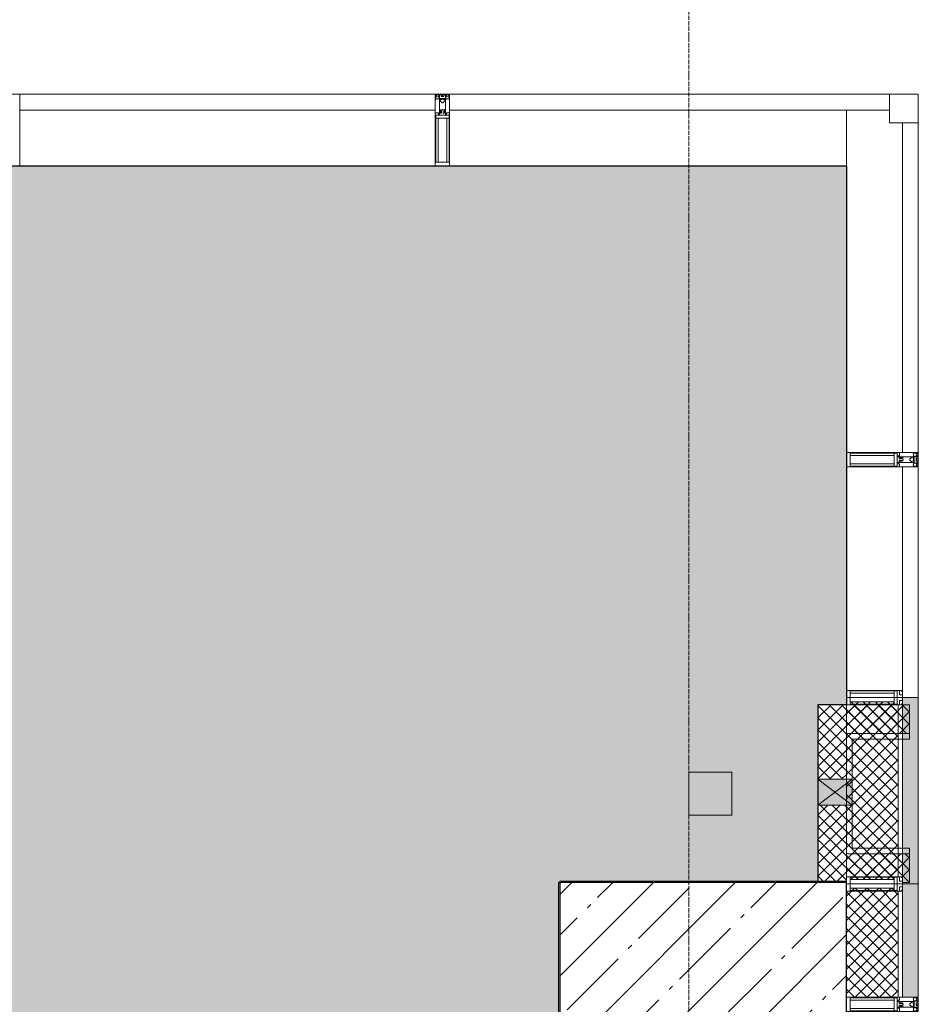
# Model space of a CAD drawing. Header units: millimetres. Extents: x 42571 to 146629, y -34435 to 73146.
# Tile 74 of 93: x 72457 to 75592, y -2039 to 1396. Entities that reach past the tile are written whole.
import ezdxf

# ---------------------------------------------------------------- set-up
doc = ezdxf.new("R2010")
doc.units = ezdxf.units.MM
doc.linetypes.add('-d1-01', pattern=[1, 0, -1])
doc.linetypes.add('-D1d1-15x02', pattern=[19, 15, -2, 0, -2])
doc.layers.get('Defpoints').update_dxf_attribs({"color": 31})
for name, color, linetype, lineweight in [('_0', 7, 'Continuous', 13), ('Импосты витража', 7, 'Continuous', 5), ('Несущие колонны', 7, 'Continuous', 5), ('Общие ребра', 7, 'Continuous', 5), ('Окна', 7, 'Continuous', 5), ('Оси', 7, 'Continuous', 5), ('Отделка 2 _5_', 7, 'Continuous', 5), ('Панели витража', 7, 'Continuous', 5), ('Перекрытия', 7, 'Continuous', 5), ('Стены', 7, 'Continuous', 5), ('Термическая_воздушная прослойка _3_', 7, 'Continuous', 5), ('Элементы узлов', 7, 'Continuous', 5)]:
    doc.layers.add(name, color=color, linetype=linetype, lineweight=lineweight)
doc.layers.add('_Разделитель помещений_', color=7, linetype='-d1-01', lineweight=5, true_color=0x0080c0)
pattern_1 = [(45, (0, 0), (-21.2132034, 21.2132034), []), (135, (0, 0), (-21.2132034, -21.2132034), [])]
pattern_2 = [(45, (-51337.114, -26686.746), (-21.2132034, 21.2132034), []), (135, (-51337.114, -26686.746), (-21.2132034, -21.2132034), [])]

# ---------------------------------------------------------------- blocks, each defined once
blk = doc.blocks.new('System Panel - A_PAN_Glass-8133549-50_AS_Plan_L01_Маркировочный - зависимый 4')
at = {"layer": 'Панели витража'}
for p, q in [((575, 0), (-575, 0)), ((-575, 0), (-575, -55)), ((575, -55), (575, 0)), ((-575, -55), (575, -55))]:
    blk.add_line(p, q, dxfattribs=at)
blk = doc.blocks.new('Rectangular Mullion - R_StandardFrame_50Wx250H-8133542-50_AS_Plan_L01_Маркировочный - зависимый 4')
at = {"layer": 'Импосты витража'}
for p, q in [((84358.7, 63278.4), (84108.7, 63278.4)), ((84108.7, 63278.4), (84358.7, 63278.4)), ((84358.7, 63278.4), (84358.7, 62003.4)), ((84358.7, 62003.4), (84358.7, 63278.4)), ((84108.7, 62003.4), (84108.7, 63223.4)), ((84108.7, 62003.4), (84108.7, 63223.4))]:
    blk.add_line(p, q, dxfattribs=at)
blk = doc.blocks.new('Quad Corner Mullion - Q_0_100_-50-5001269-50_AS_Plan_L01_Маркировочный - зависимый 4')
at = {"layer": 'Импосты витража', "lineweight": 9}
for p, q in [((-100, 100), (0, 100)), ((-100, 0), (-100, 100)), ((0, 100), (0, 0)), ((0, 0), (-100, 0))]:
    blk.add_line(p, q, dxfattribs=at)
blk = doc.blocks.new('System Panel - A_PAN_Glass-5001272-50_AS_Plan_L01_Маркировочный - зависимый 4')
at = {"layer": 'Панели витража'}
for p, q in [((767.5, 0), (-767.5, 0)), ((-767.5, 0), (-767.5, -55)), ((767.5, -55), (767.5, 0)), ((-767.5, -55), (767.5, -55))]:
    blk.add_line(p, q, dxfattribs=at)
blk = doc.blocks.new('Rectangular Mullion - R_StandardFrame_50Wx250H-4576796-50_AS_Plan_L01_Маркировочный - зависимый 4')
at = {"layer": 'Импосты витража'}
for p, q in [((82698.7, 63278.4), (84358.7, 63278.4)), ((84358.7, 63278.4), (82698.7, 63278.4)), ((84358.7, 63278.4), (84358.7, 63028.4)), ((84358.7, 63028.4), (84358.7, 63278.4)), ((84108.7, 63028.4), (82698.7, 63028.4)), ((84108.7, 63028.4), (82698.7, 63028.4))]:
    blk.add_line(p, q, dxfattribs=at)
blk = doc.blocks.new('Rectangular Mullion - 50Wx250H-V11-50_AS_Plan_L01_Маркировочный - зависимый 4')
at = {"layer": 'Элементы узлов'}
for p, q in [((-25, 65.2), (-25, 250)), ((-25, 250), (0, 250)), ((25, 250), (0, 250)), ((25, 65.2), (25, 250)), ((-23, 237.3), (0, 237.3)), ((-23, 237.3), (-23, 73.6)), ((-14.9, 84), (-14.9, 237.3)), ((23, 237.3), (0, 237.3)), ((14.9, 84), (14.9, 237.3)), ((23, 237.3), (23, 73.6)), ((0, 84), (-23, 84)), ((-0.5, 73.6), (-23, 73.6)), ((-14, 71.3), (-14, 65.2)), ((-10, 71.3), (-14, 71.3)), ((-10, 53), (-10, 71.3)), ((0, 84), (23, 84)), ((0.5, 73.6), (23, 73.6)), ((10, 71.3), (14, 71.3)), ((10, 53), (10, 71.3)), ((14, 71.3), (14, 65.2)), ((-14, 65.2), (-25, 65.2)), ((-8.7, 53), (-10, 53)), ((-10, 53), (-10, 17)), ((-8.7, 53), (-7, 54.7)), ((-7, 65.2), (-5.9, 67.3)), ((-7, 65.2), (-7, 54.7)), ((-4.1, 67.3), (-5.9, 67.3)), ((-4.1, 67.3), (-2.9, 65.1)), ((-2.9, 65.1), (-2.9, 54.6)), ((-1.3, 53), (-2.9, 54.6)), ((0, 53), (-1.3, 53)), ((0, 53), (1.3, 53)), ((1.3, 53), (2.9, 54.6)), ((4.1, 67.3), (2.9, 65.1)), ((2.9, 65.1), (2.9, 54.6)), ((4.1, 67.3), (5.9, 67.3)), ((7, 65.2), (5.9, 67.3)), ((7, 65.2), (7, 54.7)), ((8.7, 53), (7, 54.7)), ((8.7, 53), (10, 53)), ((10, 53), (10, 17)), ((14, 65.2), (25, 65.2)), ((-23.8, 14.6), (-25, 14.2)), ((-25, 0), (-25, 14.2)), ((-22.3, 17), (-23.8, 17)), ((-23.8, 17), (-23.8, 14.6)), ((-22.5, 10.6), (-23.8, 14.6)), ((-22.5, 10.6), (-23.7, 9.9)), ((-23.7, 1.3), (-23.7, 9.9)), ((-23.7, 1.3), (-11.8, 1.3)), ((-23.2, 10.2), (-22.5, 8)), ((-22.5, 8), (-22.5, 4.5)), ((-21.3, 4.5), (-22.5, 4.5)), ((-22.3, 17), (-22.3, 16)), ((-22.3, 16), (-21.3, 16)), ((-19, 17.6), (-21.3, 16)), ((-21.3, 4.5), (-21.3, 6.5)), ((-21.3, 6.5), (-14.2, 6.5)), ((-18.4, 16.6), (-19, 17.6)), ((-7.4, 16.6), (-18.4, 16.6)), ((-14.2, 6.5), (-14.2, 4.5)), ((-13.2, 4.5), (-14.2, 4.5)), ((-13.2, 4.5), (-12.2, 7.2)), ((-12.7, 7.6), (-11.3, 11.4)), ((-12.7, 7.6), (-11.8, 6.9)), ((-12.2, 9), (-12.2, 14.8)), ((-12.2, 14.8), (0, 14.8)), ((-11.8, 1.3), (-11.8, 6.9)), ((-10.5, 11.2), (-11.3, 11.4)), ((-10.5, 1.5), (-10.5, 11.2)), ((-4.8, 1.5), (-10.5, 1.5)), ((-10, 17), (-7.5, 17)), ((-8.5, 23), (-1.5, 30)), ((-8.5, 18.5), (-8.5, 23)), ((-7.5, 18.5), (-8.5, 18.5)), ((-7.5, 17), (-7.5, 18.5)), ((-7.4, 18), (-7.4, 16.6)), ((-2.6, 18), (-7.4, 18)), ((0, 8), (-4.8, 8)), ((-4.8, 1.5), (-4.8, 8)), ((-2.6, 18), (-2.6, 16.8)), ((-2.6, 16.8), (0, 16.8)), ((-1.5, 30), (0, 30)), ((1.5, 30), (0, 30)), ((2.6, 16.8), (0, 16.8)), ((0, 14.8), (0, 16.8)), ((0, 14.8), (0, 16.8)), ((12.2, 14.8), (0, 14.8)), ((0, 0), (0, 8)), ((0, 8), (4.8, 8)), ((0, 0), (0, 8)), ((8.5, 23), (1.5, 30)), ((2.6, 18), (2.6, 16.8)), ((2.6, 18), (7.4, 18)), ((4.8, 1.5), (4.8, 8)), ((4.8, 1.5), (10.5, 1.5)), ((7.4, 18), (7.4, 16.6)), ((7.4, 16.6), (18.4, 16.6)), ((7.5, 18.5), (8.5, 18.5)), ((7.5, 17), (7.5, 18.5)), ((10, 17), (7.5, 17)), ((8.5, 18.5), (8.5, 23)), ((10.5, 11.2), (11.3, 11.4)), ((10.5, 1.5), (10.5, 11.2)), ((12.7, 7.6), (11.3, 11.4)), ((12.7, 7.6), (11.8, 6.9)), ((11.8, 1.3), (11.8, 6.9)), ((23.7, 1.3), (11.8, 1.3)), ((12.2, 9), (12.2, 14.8)), ((13.2, 4.5), (12.2, 7.2)), ((13.2, 4.5), (14.2, 4.5)), ((21.3, 6.5), (14.2, 6.5)), ((14.2, 6.5), (14.2, 4.5)), ((18.4, 16.6), (19, 17.6)), ((19, 17.6), (21.3, 16)), ((22.3, 16), (21.3, 16)), ((21.3, 4.5), (21.3, 6.5)), ((21.3, 4.5), (22.5, 4.5)), ((22.3, 17), (22.3, 16)), ((22.3, 17), (23.8, 17)), ((22.5, 10.6), (23.8, 14.6)), ((22.5, 10.6), (23.7, 9.9)), ((23.2, 10.2), (22.5, 8)), ((22.5, 8), (22.5, 4.5)), ((23.7, 1.3), (23.7, 9.9)), ((23.8, 17), (23.8, 14.6)), ((23.8, 14.6), (25, 14.2)), ((25, 0), (25, 14.2)), ((-25, 0), (0, 0)), ((25, 0), (0, 0))]:
    blk.add_line(p, q, dxfattribs=at)
for centre, start, end in [((-0.5, 73.1), 360, 90), ((0.5, 73.1), 90, 180)]:
    blk.add_arc(centre, 0.5, start, end, dxfattribs=at)
blk = doc.blocks.new('Rectangular Mullion - R_StandardFrame_50Wx250H-5001264-50_AS_Plan_L01_Маркировочный - зависимый 4')
at = {"layer": 'Импосты витража', "lineweight": 9}
for p, q in [((-25, 0), (-25, 250)), ((-25, 250), (25, 250)), ((25, 250), (25, 0)), ((25, 0), (-25, 0))]:
    blk.add_line(p, q, dxfattribs=at)
blk = doc.blocks.new('Rectangular Mullion - R_StandardFrame_50Wx250H-4489988-50_AS_Plan_L01_Маркировочный - зависимый 4')
at = {"layer": 'Импосты витража', "lineweight": 9}
for p, q in [((-25, 0), (-25, 250)), ((-25, 250), (25, 250)), ((25, 250), (25, 0)), ((25, 0), (-25, 0))]:
    blk.add_line(p, q, dxfattribs=at)
blk = doc.blocks.new('System Panel - A_PAN_Glass-8133551-50_AS_Plan_L01_Маркировочный - зависимый 4')
at = {"layer": 'Панели витража'}
for p, q in [((-727.5, 0), (77.4, 0)), ((-727.5, -55), (-727.5, 0)), ((77.4, -55), (77.4, 0)), ((77.4, -55), (-727.5, -55))]:
    blk.add_line(p, q, dxfattribs=at)
blk = doc.blocks.new('Rectangular Mullion - R_StandardFrame_50Wx250H-8133545-50_AS_Plan_L01_Маркировочный - зависимый 4')
at = {"layer": 'Импосты витража'}
for p, q in [((84108.7, 61173.5), (84108.7, 62003.4)), ((84108.7, 61173.5), (84108.7, 62003.4)), ((84358.7, 62003.4), (84358.7, 61173.5)), ((84358.7, 61173.5), (84358.7, 62003.4))]:
    blk.add_line(p, q, dxfattribs=at)
blk = doc.blocks.new('System Panel - A_PAN_Glass-5001273-50_AS_Plan_L01_Маркировочный - зависимый 4')
at = {"layer": 'Панели витража'}
for p, q in [((725, 0), (-725, 0)), ((-725, 0), (-725, -55)), ((725, -55), (725, 0)), ((-725, -55), (725, -55))]:
    blk.add_line(p, q, dxfattribs=at)
blk = doc.blocks.new('Rectangular Mullion - R_StandardFrame_50Wx250H-V18-50_AS_Plan_L01_Маркировочный - зависимый 4')
at = {"layer": 'Импосты витража'}
for p, q in [((81198.7, 63278.4), (82698.7, 63278.4)), ((82698.7, 63278.4), (81198.7, 63278.4)), ((82698.7, 63028.4), (81198.7, 63028.4)), ((82698.7, 63028.4), (81198.7, 63028.4))]:
    blk.add_line(p, q, dxfattribs=at)
blk = doc.blocks.new('Rectangular Mullion - R_StandardFrame_50Wx250H-4273314-50_AS_Plan_L01_Маркировочный - зависимый 4')
at = {"layer": 'Импосты витража'}
for p, q in [((84108.7, 60103.4), (84108.7, 60523.4)), ((84108.7, 60103.4), (84108.7, 60523.4)), ((84358.7, 60523.4), (84358.7, 60103.4)), ((84358.7, 60103.4), (84358.7, 60523.4))]:
    blk.add_line(p, q, dxfattribs=at)
blk = doc.blocks.new('Rectangular Mullion - 50Wx250H-4125530-50_AS_Plan_L01_Маркировочный - зависимый 4')
at = {"layer": 'Элементы узлов'}
for p, q in [((0, 250), (-25, 250)), ((-25, 250), (-25, 237.3)), ((-25, 65.2), (-25, 250)), ((-25, 250), (0, 250)), ((25, 250), (0, 250)), ((25, 250), (0, 250)), ((25, 237.3), (25, 250)), ((25, 65.2), (25, 250)), ((-23, 237.3), (0, 237.3)), ((-23, 237.3), (0, 237.3)), ((-23, 237.3), (-23, 73.6)), ((0, 237.3), (-14.9, 237.3)), ((-14.9, 237.3), (-14.9, 84)), ((-14.9, 84), (-14.9, 237.3)), ((14.9, 237.3), (0, 237.3)), ((0, 237.3), (23, 237.3)), ((23, 237.3), (0, 237.3)), ((14.9, 84), (14.9, 237.3)), ((14.9, 84), (14.9, 237.3)), ((23, 237.3), (23, 73.6)), ((-25, 73.6), (-25, 65.2)), ((0, 84), (-23, 84)), ((-23, 84), (-23, 73.6)), ((0, 84), (-23, 84)), ((-23, 73.6), (0, 73.6)), ((0, 73.6), (-23, 73.6)), ((-0.5, 73.6), (-23, 73.6)), ((-14.9, 84), (0, 84)), ((0, 84), (14.9, 84)), ((23, 84), (0, 84)), ((0, 84), (0, 73.6)), ((0, 84), (23, 84)), ((0, 73.6), (0, 84)), ((0, 73.6), (23, 73.6)), ((23, 73.6), (0, 73.6)), ((0.5, 73.6), (23, 73.6)), ((23, 73.6), (23, 84)), ((25, 65.2), (25, 73.6)), ((-25, 65.2), (-25, 60.2)), ((-10, 65.2), (-25, 65.2)), ((-25, 65.2), (-25, 60.2)), ((-25, 65.2), (-10, 65.2)), ((-10, 65.2), (-25, 65.2)), ((-10, 55), (-14, 55)), ((-14, 55), (-10, 55)), ((-10, 55), (-10, 65.2)), ((-10, 65.2), (-10, 55)), ((-10, 55), (-10, 65.2)), ((-10, 55), (0, 55)), ((0, 55), (-10, 55)), ((0, 55), (10, 55)), ((0, 55), (10, 55)), ((10, 65.2), (10, 55)), ((25, 65.2), (10, 65.2)), ((10, 55), (10, 65.2)), ((10, 65.2), (25, 65.2)), ((10, 65.2), (25, 65.2)), ((10, 55), (10, 65.2)), ((10, 55), (14, 55)), ((10, 55), (14, 55)), ((25, 65.2), (25, 60.2)), ((25, 60.2), (25, 65.2))]:
    blk.add_line(p, q, dxfattribs=at)
for centre, start, end in [((-14, 69.1), 218.9723, 270), ((-14, 69.1), 218.9723, 270), ((-14, 69.1), 218.9723, 270), ((14, 69.1), 270, 321.0277), ((14, 69.1), 270, 321.0277), ((14, 69.1), 270, 321.0277)]:
    blk.add_arc(centre, 14.1, start, end, dxfattribs=at)
blk = doc.blocks.new('Rectangular Mullion - R_InvisibleFrame_50Wx250H-4946016-50_AS_Plan_L01_Маркировочный - зависимый 4')
at = {"layer": 'Импосты витража', "lineweight": 9}
for p, q in [((-25, 250), (-5, 250)), ((-25, 60), (-25, 250)), ((25, 250), (-5, 250)), ((25, 60), (25, 250))]:
    blk.add_line(p, q, dxfattribs=at)
blk = doc.blocks.new('Rectangular Mullion - R_StandardFrame_50Wx250H-4513575-50_AS_Plan_L01_Маркировочный - зависимый 4')
at = {"layer": 'Импосты витража'}
for p, q in [((84108.7, 61148.4), (84108.7, 61173.5)), ((84108.7, 61148.4), (84108.7, 61173.5)), ((84358.7, 61173.5), (84358.7, 60523.5)), ((84358.7, 60523.5), (84358.7, 61173.5)), ((84108.7, 60523.5), (84108.7, 60528.4)), ((84108.7, 60523.5), (84108.7, 60528.4))]:
    blk.add_line(p, q, dxfattribs=at)
blk = doc.blocks.new('Rectangular Mullion - R_InvisibleFrame_50Wx250H-4490391-50_AS_Plan_L01_Маркировочный - зависимый 4')
at = {"layer": 'Импосты витража', "lineweight": 9}
for p, q in [((25, 250), (-25, 250)), ((-25, 60), (-25, 250)), ((25, 60), (25, 250))]:
    blk.add_line(p, q, dxfattribs=at)
blk = doc.blocks.new('RST_AR_KMN_R22_SLB_FCD_rvt-1-50_AS_Plan_L01_Маркировочный - зависимый 4')
at = {"layer": 'Стены'}
h = blk.add_hatch(dxfattribs=at)
h.set_pattern_fill('FP_13', color=256, style=0, pattern_type=2)
h.set_pattern_definition(pattern_1)
h.paths.add_polyline_path([(84260.7, 60538.3), (84274.8, 60538.3), (84274.8, 60546.4), (84285.2, 60546.4), (84285.2, 60548.4), (84288.7, 60548.4), (84288.7, 61148.4), (84108.7, 61148.4), (84108.7, 60888.4), (84128.4, 60888.4), (84128.4, 60798.4), (84108.7, 60798.4), (84108.7, 60548.4), (84121.4, 60548.4), (84121.4, 60538.3), (84128.4, 60538.3)])
h = blk.add_hatch(dxfattribs=at)
h.set_pattern_fill('FP_13', color=256, style=0, pattern_type=2)
h.set_pattern_definition(pattern_1)
h.paths.add_polyline_path([(84274.8, 61148.4), (84285.2, 61148.9), (84285.2, 61150.5), (84274.8, 61150.5), (84274.8, 61158.6), (84121.4, 61158.6), (84121.4, 61148.5), (84260.7, 61148.4)])
at = {"layer": 'Стены', "true_color": 0xeff9fa}
h = blk.add_hatch(color=7, dxfattribs=at)
h.paths.add_polyline_path([(84303.7, 60523.4), (84358.7, 60523.4), (84358.7, 60528.4), (84303.7, 60528.4)])
h.paths.add_polyline_path([(84358.7, 61148.4), (84358.7, 61173.5), (84303.7, 61173.5), (84303.7, 61148.4)])
for points in [[(84303.7, 60528.4), (84358.7, 60528.4), (84358.7, 61148.4), (84303.7, 61148.4), (84303.7, 60533.4)], [(84303.7, 60128.4), (84358.7, 60128.4), (84358.7, 60523.4), (84303.7, 60523.4), (84303.7, 60163.4)]]:
    blk.add_hatch(color=7, dxfattribs=at).paths.add_polyline_path(points)
at = {"layer": 'Стены'}
h = blk.add_hatch(dxfattribs=at)
h.set_pattern_fill('FP_13', color=256, style=0, pattern_type=2)
h.set_pattern_definition(pattern_1)
h.paths.add_polyline_path([(84128.4, 60798.4), (84128.4, 60888.4), (84108.7, 60888.4), (84108.7, 60798.4)])
h = blk.add_hatch(dxfattribs=at)
h.set_pattern_fill('FP_13', color=256, style=0, pattern_type=2)
h.set_pattern_definition(pattern_1)
h.paths.add_polyline_path([(84260.7, 60128.4), (84288.7, 60128.4), (84288.7, 60498.4), (84285.2, 60498.4), (84285.2, 60500.4), (84274.8, 60500.4), (84274.8, 60508.5), (84121.4, 60508.5), (84121.4, 60498.4), (84108.7, 60498.4), (84108.7, 60128.4)])
at = {"layer": 'Общие ребра'}
for p, q in [((84288.7, 60548.4), (84288.7, 61148.4)), ((84303.7, 61148.4), (84303.7, 61173.5)), ((84303.7, 60528.4), (84303.7, 61148.4)), ((84303.7, 60523.4), (84303.7, 60528.4)), ((84288.7, 60128.4), (84288.7, 60498.4)), ((84303.7, 60128.4), (84303.7, 60523.4))]:
    blk.add_line(p, q, dxfattribs=at)
at = {"layer": 'Отделка 2 _5_'}
for p, q in [((84303.7, 61173.5), (84358.7, 61173.5)), ((84358.7, 61173.5), (84358.7, 61148.4)), ((84358.7, 61148.4), (84358.7, 60528.4)), ((84358.7, 60523.4), (84358.7, 60528.4)), ((84358.7, 60523.4), (84303.7, 60523.4)), ((84303.7, 60523.4), (84358.7, 60523.4)), ((84358.7, 60128.4), (84358.7, 60523.4)), ((84303.7, 60128.4), (84358.7, 60128.4))]:
    blk.add_line(p, q, dxfattribs=at)
at = {"layer": 'Термическая_воздушная прослойка _3_'}
for p, q in [((84108.7, 61173.5), (84108.7, 61148.4)), ((84108.7, 61173.5), (84288.7, 61173.5)), ((84108.7, 61148.4), (84108.7, 60888.4)), ((84288.7, 61173.5), (84303.7, 61173.5)), ((84108.7, 60798.4), (84108.7, 60528.4)), ((84108.7, 60523.4), (84108.7, 60528.4)), ((84108.7, 60523.4), (84108.7, 60128.4)), ((84288.7, 60523.4), (84108.7, 60523.4)), ((84108.7, 60523.4), (84288.7, 60523.4)), ((84303.7, 60523.4), (84288.7, 60523.4)), ((84288.7, 60523.4), (84303.7, 60523.4)), ((84108.7, 60128.4), (84288.7, 60128.4)), ((84288.7, 60128.4), (84303.7, 60128.4))]:
    blk.add_line(p, q, dxfattribs=at)
at = {"layer": 'Термическая_воздушная прослойка _3_', "color": 251, "true_color": 0x4c4c4c}
blk.add_line((84108.7, 60888.4), (84108.7, 60798.4), dxfattribs=at)
at = {"layer": 'Импосты витража', "lineweight": 5, "extrusion": (0, 0, -1)}
for name, p, rotation in [('Rectangular Mullion - R_StandardFrame_50Wx250H-5001264-50_AS_Plan_L01_Маркировочный - зависимый 4', (-81198.7, 63278.4), 180), ('Rectangular Mullion - 50Wx250H-V11-50_AS_Plan_L01_Маркировочный - зависимый 4', (-82698.7, 63278.4), 180), ('Rectangular Mullion - R_StandardFrame_50Wx250H-5001264-50_AS_Plan_L01_Маркировочный - зависимый 4', (-82698.7, 63278.4), 180), ('Quad Corner Mullion - Q_0_100_-50-5001269-50_AS_Plan_L01_Маркировочный - зависимый 4', (-84358.7, 63278.4), 180), ('Rectangular Mullion - 50Wx250H-V11-50_AS_Plan_L01_Маркировочный - зависимый 4', (-84358.7, 62003.4), 270), ('Rectangular Mullion - R_StandardFrame_50Wx250H-4489988-50_AS_Plan_L01_Маркировочный - зависимый 4', (-84358.7, 62003.4), 270), ('Rectangular Mullion - 50Wx250H-4125530-50_AS_Plan_L01_Маркировочный - зависимый 4', (-84358.7, 61173.5), 270), ('Rectangular Mullion - R_InvisibleFrame_50Wx250H-4490391-50_AS_Plan_L01_Маркировочный - зависимый 4', (-84358.7, 61173.5), 270), ('Rectangular Mullion - 50Wx250H-4125530-50_AS_Plan_L01_Маркировочный - зависимый 4', (-84358.7, 60523.4), 270), ('Rectangular Mullion - R_InvisibleFrame_50Wx250H-4946016-50_AS_Plan_L01_Маркировочный - зависимый 4', (-84358.7, 60523.4), 270), ('Rectangular Mullion - 50Wx250H-V11-50_AS_Plan_L01_Маркировочный - зависимый 4', (-84358.7, 60103.4), 270), ('Rectangular Mullion - R_StandardFrame_50Wx250H-4489988-50_AS_Plan_L01_Маркировочный - зависимый 4', (-84358.7, 60103.4), 270)]:
    blk.add_blockref(name, p, dxfattribs=dict(at, rotation=rotation))
at = {"layer": 'Импосты витража', "lineweight": 5}
for name in ['Rectangular Mullion - R_StandardFrame_50Wx250H-V18-50_AS_Plan_L01_Маркировочный - зависимый 4', 'Rectangular Mullion - R_StandardFrame_50Wx250H-4576796-50_AS_Plan_L01_Маркировочный - зависимый 4', 'Rectangular Mullion - R_StandardFrame_50Wx250H-8133542-50_AS_Plan_L01_Маркировочный - зависимый 4', 'Rectangular Mullion - R_StandardFrame_50Wx250H-8133545-50_AS_Plan_L01_Маркировочный - зависимый 4', 'Rectangular Mullion - R_StandardFrame_50Wx250H-4513575-50_AS_Plan_L01_Маркировочный - зависимый 4', 'Rectangular Mullion - R_StandardFrame_50Wx250H-4273314-50_AS_Plan_L01_Маркировочный - зависимый 4']:
    blk.add_blockref(name, (0, 0), dxfattribs=at)
at = {"layer": 'Панели витража', "lineweight": 5}
for name, p in [('System Panel - A_PAN_Glass-5001273-50_AS_Plan_L01_Маркировочный - зависимый 4', (81948.7, 63278.4)), ('System Panel - A_PAN_Glass-5001272-50_AS_Plan_L01_Маркировочный - зависимый 4', (83491.2, 63278.4))]:
    blk.add_blockref(name, p, dxfattribs=at)
at = {"layer": 'Панели витража', "lineweight": 5, "rotation": 270}
for name, p in [('System Panel - A_PAN_Glass-8133549-50_AS_Plan_L01_Маркировочный - зависимый 4', (84358.7, 62603.4)), ('System Panel - A_PAN_Glass-8133551-50_AS_Plan_L01_Маркировочный - зависимый 4', (84358.7, 61250.9))]:
    blk.add_blockref(name, p, dxfattribs=at)
blk = doc.blocks.new('A_MEQ_OpeningWall-Round - Гильза-12459115-50_AS_Plan_L01_Маркировочный - зависимый 4')
at = {"layer": 'Элементы узлов', "true_color": 0x808080, "transparency": 33554585}
blk.add_hatch(color=8, dxfattribs=at).paths.add_polyline_path([(170, 60), (80, 60), (80, -60), (170, -60)])
at = {"layer": 'Элементы узлов'}
for p, q in [((170, 60), (80, -60)), ((80, 60), (170, -60)), ((170, 60), (80, 60)), ((80, 60), (80, -60)), ((170, -60), (170, 60)), ((80, -60), (170, -60))]:
    blk.add_line(p, q, dxfattribs=at)
blk = doc.blocks.new('A$Cdea34fad')
at = {"layer": 'Несущие колонны'}
h = blk.add_hatch(dxfattribs=at)
h.set_pattern_fill('FP_7', color=256, style=0, pattern_type=2)
h.set_pattern_definition([(45, (-51337.11, -26686.75), (-142.5612, 142.5612), []), (45, (-51194.55, -26686.75), (-142.5612, 142.5612), [252.016, -50.403, 16.764, -33.639])])
h.paths.add_polyline_path([(32771.6, 32841.6), (32771.6, 33841.6), (31771.6, 33841.6), (31771.6, 32841.6), (32571.6, 32841.6)])
at = {"layer": 'Стены', "true_color": 0x808080}
h = blk.add_hatch(dxfattribs=at)
h.set_pattern_fill('FP_11', color=8, style=0, pattern_type=2)
h.set_pattern_definition(pattern_2)
h.paths.add_polyline_path([(32671.3, 33841.6), (32771.3, 33841.6), (32771.3, 34111.6), (32671.3, 34111.6)])
h.paths.add_polyline_path([(32771.3, 34201.6), (32771.3, 34461.6), (32671.3, 34461.6), (32671.3, 34201.6)])
h = blk.add_hatch(dxfattribs=at)
h.set_pattern_fill('FP_11', color=8, style=0, pattern_type=2)
h.set_pattern_definition(pattern_2)
h.paths.add_polyline_path([(32991.3, 34361.6), (32991.3, 34461.6), (32771.3, 34461.6), (32771.3, 34361.6), (32923.3, 34361.6)])
h = blk.add_hatch(dxfattribs=at)
h.set_pattern_fill('FP_11', color=8, style=0, pattern_type=2)
h.set_pattern_definition(pattern_2)
h.paths.add_polyline_path([(32771.3, 33841.6), (32771.6, 33841.6), (32771.6, 33861.6), (32784.3, 33861.6), (32784.3, 33851.5), (32937.7, 33851.5), (32937.7, 33859.6), (32948.1, 33859.6), (32948.1, 33861.6), (32966.6, 33861.6), (32966.6, 33841.6), (32991.3, 33841.6), (32991.3, 33941.6), (32771.3, 33941.6), (32771.3, 33859.6)])
at = {"layer": '_Разделитель помещений_'}
for p, q in [((32771.6, 36341.6), (32771.6, 35341.6)), ((32771.6, 35441.6), (32771.6, 34461.6)), ((32771.6, 33841.6), (32771.6, 31659))]:
    blk.add_line(p, q, dxfattribs=at)
at = {"layer": 'Несущие колонны'}
for p, q in [((31771.6, 33841.6), (32571.3, 33841.6)), ((31771.6, 32841.6), (31771.6, 33841.6))]:
    blk.add_line(p, q, dxfattribs=at)
at = {"layer": 'Несущие колонны', "lineweight": 25}
for p, q in [((32771.6, 33841.6), (32571.3, 33841.6)), ((32771.6, 32841.6), (32771.6, 33841.6))]:
    blk.add_line(p, q, dxfattribs=at)
at = {"layer": 'Общие ребра'}
for p, q in [((32771.3, 34201.6), (32771.3, 34361.6)), ((32791.3, 34361.6), (32771.3, 34361.6)), ((32791.3, 34361.6), (32991.3, 34361.6)), ((32771.3, 33941.6), (32771.3, 34111.6)), ((32791.3, 33941.6), (32771.3, 33941.6)), ((32991.3, 33941.6), (32791.3, 33941.6)), ((31771.6, 32841.6), (31771.6, 33841.6)), ((31771.6, 33841.6), (32571.3, 33841.6))]:
    blk.add_line(p, q, dxfattribs=at)
at = {"layer": 'Оси', "linetype": '-D1d1-15x02'}
blk.add_line((32221.6, 1821.3), (32221.6, 46687.7), dxfattribs=at)
at = {"layer": 'Отделка 2 _5_'}
for p, q in [((32991.3, 34361.6), (32991.3, 34341.6)), ((32791.3, 34341.6), (32791.3, 34201.6)), ((32991.3, 34341.6), (32791.3, 34341.6)), ((32771.3, 34201.6), (32791.3, 34201.6)), ((32771.3, 34111.6), (32791.3, 34111.6)), ((32791.3, 33961.6), (32791.3, 34111.6)), ((32791.3, 33961.6), (32991.3, 33961.6)), ((32991.3, 33941.6), (32991.3, 33961.6)), ((31771.6, 33841.6), (31766.6, 33841.6)), ((31766.6, 33841.6), (31766.6, 32841.6)), ((31771.6, 33846.6), (32571.3, 33846.6)), ((31771.6, 33841.6), (31771.6, 33846.6)), ((32771.6, 33846.6), (32571.3, 33846.6)), ((32771.6, 33841.6), (32571.3, 33841.6)), ((32771.6, 33841.6), (32771.6, 33846.6))]:
    blk.add_line(p, q, dxfattribs=at)
at = {"layer": 'Перекрытия'}
for p, q in [((32771.3, 36341.6), (32771.3, 34461.6)), ((32771.3, 34461.6), (32771.3, 36341.6)), ((32771.6, 36341.5), (32771.6, 34461.6)), ((32671.3, 33846.6), (32671.3, 34461.6)), ((32671.3, 34461.6), (32991.3, 34461.6)), ((32991.3, 34461.6), (32671.3, 34461.6)), ((32671.3, 34461.6), (32671.3, 33846.6)), ((32371.6, 34226.6), (32221.6, 34226.6)), ((32221.6, 34226.6), (32221.6, 34076.6)), ((32221.6, 34226.6), (32371.6, 34226.6)), ((32221.6, 34076.6), (32221.6, 34226.6)), ((32371.6, 34226.6), (32221.6, 34226.6)), ((32221.6, 34226.6), (32221.6, 34076.6)), ((32221.6, 34076.6), (32221.6, 34226.6)), ((32221.6, 34226.6), (32371.6, 34226.6)), ((32371.6, 34076.6), (32371.6, 34226.6)), ((32371.6, 34226.6), (32371.6, 34076.6)), ((32221.6, 34076.6), (32371.6, 34076.6)), ((32371.6, 34076.6), (32221.6, 34076.6)), ((32221.6, 34076.6), (32371.6, 34076.6)), ((32371.6, 34076.6), (32221.6, 34076.6)), ((32771.3, 33841.6), (31771.6, 33841.6)), ((31771.6, 33841.6), (31771.6, 32841.6)), ((31771.6, 32841.6), (31771.6, 33841.6)), ((31771.6, 33841.6), (32771.3, 33841.6)), ((32771.6, 33841.6), (32671.3, 33841.6)), ((32671.3, 33841.6), (32771.6, 33841.6)), ((32771.6, 33841.6), (32771.6, 31659)), ((32991.3, 33841.6), (32966.6, 33841.6)), ((32966.6, 33841.6), (32991.3, 33841.6))]:
    blk.add_line(p, q, dxfattribs=at)
at = {"layer": 'Стены'}
for p, q in [((32771.6, 36141.6), (32771.6, 34461.6)), ((32771.6, 34461.6), (32771.6, 36141.6)), ((32371.6, 34226.6), (32371.6, 34076.6)), ((32371.6, 34076.6), (32371.6, 34226.6)), ((32671.3, 34113.2), (32671.3, 34201.6)), ((32671.3, 34111.6), (32671.3, 34113.2)), ((32771.6, 33841.6), (32771.6, 31659)), ((32771.6, 31659), (32771.6, 33841.6))]:
    blk.add_line(p, q, dxfattribs=at)
at = {"layer": 'Стены', "color": 251, "true_color": 0x4c4c4c}
blk.add_line((32671.3, 34113.2), (32671.3, 34113.2), dxfattribs=at)
at = {"layer": 'Термическая_воздушная прослойка _3_'}
for p, q in [((32671.3, 34461.6), (32671.3, 34201.6)), ((32671.3, 34461.6), (32771.3, 34461.6)), ((32771.3, 34461.6), (32791.3, 34461.6)), ((32791.3, 34461.6), (32991.3, 34461.6)), ((32991.3, 34461.6), (32991.3, 34361.6)), ((32671.3, 34201.6), (32771.3, 34201.6)), ((32671.3, 33841.6), (32671.3, 34111.6)), ((32671.3, 34111.6), (32771.3, 34111.6)), ((32991.3, 33841.6), (32991.3, 33941.6)), ((32671.3, 33841.6), (32771.3, 33841.6)), ((32991.3, 33841.6), (32966.6, 33841.6))]:
    blk.add_line(p, q, dxfattribs=at)
at = {"lineweight": 5}
blk.add_blockref('RST_AR_KMN_R22_SLB_FCD_rvt-1-50_AS_Plan_L01_Маркировочный - зависимый 4', (-51337.1, -26686.7), dxfattribs=at)
at = {"layer": 'Окна', "color": 8, "true_color": 0x7f7f7f, "rotation": 269.9999999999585}
blk.add_blockref('A_MEQ_OpeningWall-Round - Гильза-12459115-50_AS_Plan_L01_Маркировочный - зависимый 4', (32731.3, 34281.6), dxfattribs=at)

msp = doc.modelspace()

# ---------------------------------------------------------------- hatches: boundary and pattern name
at = {"layer": '_0', "transparency": 33554534}
h = msp.add_hatch(color=252, dxfattribs=at)
h.dxf.hatch_style = 1
h.paths.add_polyline_path([(62062.1, -414.4), (63942.1, -419.4), (63942.1, -1514.4), (64242.1, -1514.4), (64242.1, -414.4), (66642.1, -414.4), (66642.1, -3864.4), (63942.1, -3864.4), (63942.1, -4514.4), (62062.1, -4514.4)])
h.paths.add_polyline_path([(66992.1, -15814.4), (66992.1, -8084.4), (67412.1, -8084.4), (67412.1, -5944.4), (66992.1, -5944.4), (66992.1, -1734.4), (67692.1, -1734.4), (67692.1, 385.6), (66642.1, 385.7), (66642.1, 885.6), (71192.1, 885.6), (71192.1, -14.4), (72192.1, -14.4), (72192.1, 885.6), (75342.1, 885.5), (75342.1, -994.3), (75241.8, -994.3), (75241.8, -1614.4), (74342.1, -1614.4), (74342.1, -2614.4), (75142.1, -2614.4), (75142.1, -7064.4), (74342.1, -7064.4), (74342.1, -8064.4), (75142.1, -8064.4), (75142.2, -12514.4), (74342.1, -12514.4), (74342.1, -13414.4), (71992.1, -13414.4), (71992.1, -15814.4)])

# ---------------------------------------------------------------- linework, layer by layer
at = {"layer": 'Defpoints', "linetype": 'ByBlock'}
msp.add_lwpolyline([(66992.1, -5944.4), (66992.1, -1734.4), (67692.1, -1734.4), (67692.1, 385.6), (66642.1, 385.7), (66642.1, 885.6), (71192.1, 885.6), (71192.1, -14.4), (72192.1, -14.4), (72192.1, 885.6), (75342.1, 885.5), (75342.1, -994.3), (75241.8, -994.3), (75241.8, -1614.4), (74342.1, -1614.4), (74342.1, -2614.4), (75142.1, -2614.4), (75142.1, -7064.4)], dxfattribs=at)

# ---------------------------------------------------------------- block references
at = {"layer": 'Стены', "linetype": 'ByBlock'}
msp.add_blockref('A$Cdea34fad', (42570.5, -35456), dxfattribs=at)

doc.saveas('drawing.dxf')
